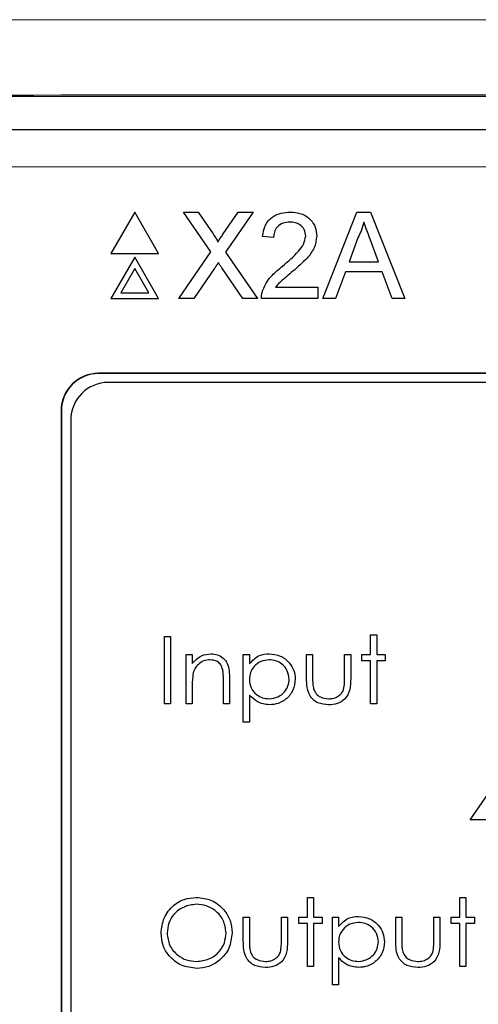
# Paper-space layout 'Blatt3' of a CAD drawing. Header units: millimetres. Extents: x 5 to 418, y 2 to 292.
# Tile 30 of 53: x 65.39 to 69.47, y 213.38 to 222.13. Entities that reach past the tile are written whole.
import ezdxf

# ---------------------------------------------------------------- set-up
doc = ezdxf.new("R2010")
doc.units = ezdxf.units.MM

psp = doc.layouts.new('Blatt3')

# ---------------------------------------------------------------- linework, layer by layer
at = {"color": 7, "linetype": 'Continuous', "lineweight": 25}
for p, q in [((58.9502, 221.4466), (90.0735, 221.4466)), ((64.0061, 221.151), (85.0176, 221.151)), ((66.4161, 220.4164), (66.2044, 220.0498)), ((66.6278, 220.0498), (66.4161, 220.4164)), ((67.0924, 220.0623), (66.8483, 220.4164)), ((66.8483, 220.4164), (66.9786, 220.4164)), ((66.9786, 220.4164), (67.1123, 220.2223)), ((67.2022, 220.2221), (67.3355, 220.4164)), ((67.4676, 220.4164), (67.2235, 220.061)), ((67.3355, 220.4164), (67.4676, 220.4164)), ((68.0854, 219.6498), (68.3898, 220.4164)), ((68.3898, 220.4164), (68.5117, 220.4164)), ((68.5117, 220.4164), (68.8161, 219.6498)), ((67.6497, 220.1904), (67.5514, 220.2002)), ((68.3984, 220.1864), (68.3199, 219.9741)), ((68.5816, 219.9741), (68.5071, 220.1756)), ((66.809, 219.6498), (67.0924, 220.0623)), ((67.2235, 220.061), (67.5069, 219.6498)), ((66.2044, 220.0498), (66.6278, 220.0498)), ((66.4161, 220.0164), (66.2044, 219.6498)), ((66.6278, 219.6498), (66.4161, 220.0164)), ((68.3199, 219.9741), (68.5816, 219.9741)), ((66.4161, 219.9164), (66.291, 219.6998)), ((66.5412, 219.6998), (66.4161, 219.9164)), ((67.1223, 219.9136), (66.9409, 219.6498)), ((67.3765, 219.6498), (67.1899, 219.9207)), ((68.2874, 219.8857), (68.2001, 219.6498)), ((68.6142, 219.8857), (68.2874, 219.8857)), ((68.7014, 219.6498), (68.6142, 219.8857)), ((67.6678, 219.7481), (68.0429, 219.7481)), ((68.0429, 219.7481), (68.0429, 219.6498)), ((66.2044, 219.6498), (66.6278, 219.6498)), ((66.291, 219.6998), (66.5412, 219.6998)), ((66.9409, 219.6498), (66.809, 219.6498)), ((67.5069, 219.6498), (67.3765, 219.6498)), ((68.0429, 219.6498), (67.5416, 219.6498)), ((68.2001, 219.6498), (68.0854, 219.6498)), ((68.8161, 219.6498), (68.7014, 219.6498)), ((82.9285, 218.9844), (66.0952, 218.9844)), ((82.9285, 218.982), (66.0952, 218.982)), ((82.8475, 218.9034), (66.1809, 218.9034)), ((65.7619, 218.651), (65.7619, 205.151)), ((65.7642, 218.651), (65.7642, 205.151)), ((65.8475, 218.57), (65.8475, 205.2367)), ((66.6805, 216.647), (66.7344, 216.647)), ((66.6805, 216.047), (66.6805, 216.647)), ((66.7344, 216.647), (66.7344, 216.047)), ((68.5113, 216.4855), (68.5113, 216.6624)), ((68.5113, 216.6624), (68.5651, 216.6624)), ((68.5651, 216.6624), (68.5651, 216.4855)), ((66.8728, 216.047), (66.8728, 216.4855)), ((66.8728, 216.4855), (66.9267, 216.4855)), ((66.9267, 216.4855), (66.9267, 216.4064)), ((67.3805, 216.4855), (67.4344, 216.4855)), ((67.3805, 215.8855), (67.3805, 216.4855)), ((67.4344, 216.4855), (67.4344, 216.4043)), ((67.942, 216.4855), (67.9959, 216.4855)), ((67.942, 216.276), (67.942, 216.4855)), ((67.9959, 216.4855), (67.9959, 216.2821)), ((68.2805, 216.2821), (68.2805, 216.4855)), ((68.2805, 216.4855), (68.3344, 216.4855)), ((68.3344, 216.4855), (68.3344, 216.272)), ((68.4344, 216.4316), (68.4344, 216.4855)), ((68.4344, 216.4855), (68.5113, 216.4855)), ((68.5651, 216.4855), (68.642, 216.4855)), ((68.642, 216.4855), (68.642, 216.4316)), ((68.5113, 216.4316), (68.4344, 216.4316)), ((68.5113, 216.047), (68.5113, 216.4316)), ((68.5651, 216.4316), (68.5651, 216.047)), ((68.642, 216.4316), (68.5651, 216.4316)), ((67.2036, 216.047), (67.2036, 216.2533)), ((67.2574, 216.2709), (67.2574, 216.047)), ((66.9267, 216.2056), (66.9267, 216.047)), ((67.4344, 216.1265), (67.4344, 215.8855)), ((66.7344, 216.047), (66.6805, 216.047)), ((66.9267, 216.047), (66.8728, 216.047)), ((67.2574, 216.047), (67.2036, 216.047)), ((68.5651, 216.047), (68.5113, 216.047)), ((67.4344, 215.8855), (67.3805, 215.8855)), ((69.3959, 215.0188), (69.7234, 215.4957)), ((69.6805, 215.0188), (69.3959, 215.0188)), ((67.9497, 214.3291), (68.0036, 214.3291)), ((67.9497, 214.1521), (67.9497, 214.3291)), ((68.0036, 214.3291), (68.0036, 214.1521)), ((69.3036, 214.3291), (69.3574, 214.3291)), ((69.3036, 214.1521), (69.3036, 214.3291)), ((69.3574, 214.3291), (69.3574, 214.1521)), ((67.3805, 213.9427), (67.3805, 214.1521)), ((67.3805, 214.1521), (67.4344, 214.1521)), ((67.4344, 214.1521), (67.4344, 213.9488)), ((67.719, 213.9488), (67.719, 214.1521)), ((67.719, 214.1521), (67.7728, 214.1521)), ((67.7728, 214.1521), (67.7728, 213.9387)), ((67.8728, 214.0983), (67.8728, 214.1521)), ((67.8728, 214.1521), (67.9497, 214.1521)), ((68.0036, 214.1521), (68.0805, 214.1521)), ((68.0805, 214.1521), (68.0805, 214.0983)), ((68.1728, 214.1521), (68.2267, 214.1521)), ((68.1728, 213.5521), (68.1728, 214.1521)), ((68.2267, 214.1521), (68.2267, 214.071)), ((68.7344, 214.1521), (68.7882, 214.1521)), ((68.7344, 213.9427), (68.7344, 214.1521)), ((68.7882, 214.1521), (68.7882, 213.9488)), ((69.0728, 213.9488), (69.0728, 214.1521)), ((69.0728, 214.1521), (69.1267, 214.1521)), ((69.1267, 214.1521), (69.1267, 213.9387)), ((69.2267, 214.0983), (69.2267, 214.1521)), ((69.2267, 214.1521), (69.3036, 214.1521)), ((69.3574, 214.1521), (69.4344, 214.1521)), ((69.4344, 214.1521), (69.4344, 214.0983)), ((67.9497, 214.0983), (67.8728, 214.0983)), ((67.9497, 213.7137), (67.9497, 214.0983)), ((68.0805, 214.0983), (68.0036, 214.0983)), ((68.0036, 214.0983), (68.0036, 213.7137)), ((69.3036, 214.0983), (69.2267, 214.0983)), ((69.3036, 213.7137), (69.3036, 214.0983)), ((69.3574, 214.0983), (69.3574, 213.7137)), ((69.4344, 214.0983), (69.3574, 214.0983)), ((68.2267, 213.7931), (68.2267, 213.5521)), ((68.0036, 213.7137), (67.9497, 213.7137)), ((69.3574, 213.7137), (69.3036, 213.7137)), ((68.2267, 213.5521), (68.1728, 213.5521))]:
    psp.add_line(p, q, dxfattribs=at)
at = {"color": 7, "linetype": 'Continuous', "lineweight": 18}
for p, q in [((85.0176, 220.8177), (64.0061, 220.8177)), ((66.0952, 218.982), (66.0952, 218.9844)), ((65.7642, 218.651), (65.7619, 218.651))]:
    psp.add_line(p, q, dxfattribs=at)
at = {"color": 7, "linetype": 'Continuous', "lineweight": 25}
for centre, radius in [((66.0952, 218.651), 0.3333), ((66.0952, 218.651), 0.331), ((66.1809, 218.57), 0.3333)]:
    psp.add_arc(centre, radius, 90, 180, dxfattribs=at)
at = {"color": 7, "linetype": 'Continuous', "lineweight": 18}
for points, knots in [([(54.842, 222.1149), (57.4239, 222.1172), (62.5892, 222.1219), (71.7314, 222.1255), (82.2697, 222.125), (90.2094, 222.1182), (94.1818, 222.1149)], [0, 0, 0, 0, 0.1970476, 0.3942021, 0.6969067, 1, 1, 1, 1]), ([(94.1425, 221.4483), (90.178, 221.4517), (82.2542, 221.4584), (71.7383, 221.4589), (62.6144, 221.4554), (57.4595, 221.4507), (54.8813, 221.4483)], [0, 0, 0, 0, 0.303092, 0.605798, 0.802846, 1, 1, 1, 1])]:
    psp.add_open_spline(points, degree=3, knots=knots, dxfattribs=at)
at = {"color": 7, "linetype": 'Continuous', "lineweight": 25}
for points, knots in [([(67.5514, 220.2002), (67.5571, 220.2342), (67.5684, 220.3021), (67.6343, 220.3773), (67.7165, 220.412), (67.7702, 220.415), (67.7971, 220.4164)], [0, 0, 0, 0, 0.280235, 0.558893, 0.779132, 1, 1, 1, 1]), ([(67.7971, 220.4164), (67.8306, 220.4141), (67.8973, 220.4095), (67.9772, 220.3564), (68.0259, 220.2835), (68.0307, 220.231), (68.033, 220.2048)], [0, 0, 0, 0, 0.280482, 0.559644, 0.779749, 1, 1, 1, 1]), ([(67.795, 220.328), (67.7738, 220.3264), (67.7315, 220.3232), (67.6806, 220.2888), (67.6533, 220.2402), (67.6509, 220.207), (67.6497, 220.1904)], [0, 0, 0, 0, 0.2804101, 0.559489, 0.7793747, 1, 1, 1, 1]), ([(67.9347, 220.2039), (67.9322, 220.2235), (67.927, 220.2627), (67.8872, 220.3037), (67.8412, 220.3252), (67.8104, 220.327), (67.795, 220.328)], [0, 0, 0, 0, 0.27908, 0.558612, 0.779043, 1, 1, 1, 1]), ([(68.4508, 220.328), (68.4435, 220.3006), (68.4304, 220.2517), (68.4082, 220.2063), (68.3984, 220.1864)], [0, 0, 0, 0, 0.559915, 1, 1, 1, 1]), ([(68.5071, 220.1756), (68.4966, 220.204), (68.4777, 220.2548), (68.459, 220.3056), (68.4508, 220.328)], [0, 0, 0, 0, 0.560002, 1, 1, 1, 1]), ([(67.1123, 220.2223), (67.1209, 220.2093), (67.1329, 220.1911), (67.1477, 220.1671), (67.1506, 220.1552), (67.1521, 220.1492)], [0, 0, 0, 0, 0.561277, 0.781763, 1, 1, 1, 1]), ([(67.1521, 220.1492), (67.1614, 220.1628), (67.1781, 220.1871), (67.1948, 220.2115), (67.2022, 220.2221)], [0, 0, 0, 0, 0.56, 1, 1, 1, 1]), ([(67.7286, 219.9365), (67.7776, 219.9784), (67.8459, 220.0368), (67.9212, 220.1279), (67.9302, 220.1786), (67.9347, 220.2039)], [0, 0, 0, 0, 0.5613127, 0.7813859, 1, 1, 1, 1]), ([(68.033, 220.2048), (68.0278, 220.1682), (68.0174, 220.0948), (67.9351, 219.9887), (67.8639, 219.9276), (67.8203, 219.8903)], [0, 0, 0, 0, 0.278741, 0.558834, 1, 1, 1, 1]), ([(67.1584, 219.9663), (67.1516, 219.9565), (67.1395, 219.939), (67.1276, 219.9214), (67.1223, 219.9136)], [0, 0, 0, 0, 0.560002, 1, 1, 1, 1]), ([(67.1899, 219.9207), (67.184, 219.9292), (67.1734, 219.9443), (67.163, 219.9596), (67.1584, 219.9663)], [0, 0, 0, 0, 0.56, 1, 1, 1, 1]), ([(67.5519, 219.7179), (67.5649, 219.7477), (67.5863, 219.7967), (67.6346, 219.8536), (67.6798, 219.897), (67.7124, 219.9233), (67.7286, 219.9365)], [0, 0, 0, 0, 0.339411, 0.559525, 0.779752, 1, 1, 1, 1]), ([(67.8203, 219.8903), (67.802, 219.8752), (67.7719, 219.8503), (67.7304, 219.8153), (67.6958, 219.7847), (67.6771, 219.7603), (67.6678, 219.7481)], [0, 0, 0, 0, 0.340038, 0.560063, 0.78009, 1, 1, 1, 1]), ([(67.5416, 219.6498), (67.5419, 219.6628), (67.5424, 219.686), (67.549, 219.7082), (67.5519, 219.7179)], [0, 0, 0, 0, 0.5599563, 1, 1, 1, 1]), ([(66.9267, 216.4064), (66.9522, 216.434), (66.998, 216.4833), (67.0643, 216.4901), (67.0935, 216.4932)], [0, 0, 0, 0, 0.559141, 1, 1, 1, 1]), ([(67.0935, 216.4932), (67.1131, 216.4915), (67.1525, 216.488), (67.2041, 216.4564), (67.2564, 216.3864), (67.257, 216.3185), (67.2574, 216.2709)], [0, 0, 0, 0, 0.187021, 0.37389, 0.56061, 1, 1, 1, 1]), ([(67.4344, 216.4043), (67.4616, 216.4331), (67.5105, 216.4846), (67.5806, 216.4906), (67.6115, 216.4932)], [0, 0, 0, 0, 0.558418, 1, 1, 1, 1]), ([(67.6115, 216.4932), (67.6452, 216.4893), (67.7124, 216.4816), (67.7874, 216.4206), (67.8348, 216.3467), (67.8396, 216.2939), (67.842, 216.2674)], [0, 0, 0, 0, 0.279627, 0.559432, 0.779703, 1, 1, 1, 1]), ([(67.0841, 216.4393), (67.0651, 216.4373), (67.0271, 216.4334), (66.9825, 216.4026), (66.95, 216.3655), (66.94, 216.3373), (66.935, 216.3232)], [0, 0, 0, 0, 0.279553, 0.559373, 0.779703, 1, 1, 1, 1]), ([(67.1972, 216.353), (67.1929, 216.367), (67.1843, 216.3948), (67.1453, 216.4332), (67.1073, 216.437), (67.0841, 216.4393)], [0, 0, 0, 0, 0.281192, 0.561331, 1, 1, 1, 1]), ([(67.611, 216.4393), (67.5851, 216.4366), (67.5331, 216.431), (67.4747, 216.3844), (67.4394, 216.3265), (67.436, 216.2857), (67.4344, 216.2653)], [0, 0, 0, 0, 0.279747, 0.559315, 0.779515, 1, 1, 1, 1]), ([(67.7882, 216.2668), (67.7846, 216.2925), (67.7775, 216.3437), (67.7301, 216.4009), (67.6716, 216.4338), (67.6312, 216.4375), (67.611, 216.4393)], [0, 0, 0, 0, 0.279387, 0.559092, 0.779508, 1, 1, 1, 1]), ([(66.935, 216.3232), (66.932, 216.3014), (66.9266, 216.2623), (66.9266, 216.2229), (66.9267, 216.2056)], [0, 0, 0, 0, 0.559658, 1, 1, 1, 1]), ([(67.2036, 216.2533), (67.2037, 216.272), (67.2039, 216.3054), (67.1993, 216.3385), (67.1972, 216.353)], [0, 0, 0, 0, 0.560255, 1, 1, 1, 1]), ([(67.4344, 216.2653), (67.4372, 216.2394), (67.4429, 216.1876), (67.492, 216.1308), (67.5511, 216.099), (67.5916, 216.0951), (67.6119, 216.0932)], [0, 0, 0, 0, 0.279654, 0.558875, 0.779455, 1, 1, 1, 1]), ([(67.6119, 216.0932), (67.6375, 216.0964), (67.6888, 216.1028), (67.7465, 216.1493), (67.7814, 216.2065), (67.7859, 216.2467), (67.7882, 216.2668)], [0, 0, 0, 0, 0.279628, 0.559247, 0.779775, 1, 1, 1, 1]), ([(67.842, 216.2674), (67.8381, 216.2337), (67.8303, 216.1662), (67.7676, 216.092), (67.6927, 216.0462), (67.6397, 216.0416), (67.6132, 216.0393)], [0, 0, 0, 0, 0.27954, 0.559273, 0.779559, 1, 1, 1, 1]), ([(68.1386, 216.0393), (68.1052, 216.042), (68.0387, 216.0472), (67.9454, 216.1349), (67.9433, 216.2224), (67.942, 216.276)], [0, 0, 0, 0, 0.28097, 0.559785, 1, 1, 1, 1]), ([(67.9959, 216.2821), (67.9958, 216.2628), (67.9957, 216.2284), (68.0018, 216.1945), (68.0044, 216.1796)], [0, 0, 0, 0, 0.560377, 1, 1, 1, 1]), ([(68.3344, 216.272), (68.3339, 216.2393), (68.3329, 216.1741), (68.2907, 216.0886), (68.2156, 216.0442), (68.1643, 216.0409), (68.1386, 216.0393)], [0, 0, 0, 0, 0.2815008, 0.5596459, 0.7792985, 1, 1, 1, 1]), ([(68.2716, 216.1753), (68.2749, 216.1951), (68.2808, 216.2305), (68.2806, 216.2663), (68.2805, 216.2821)], [0, 0, 0, 0, 0.559371, 1, 1, 1, 1]), ([(67.6132, 216.0393), (67.5742, 216.0445), (67.5043, 216.0539), (67.4558, 216.1042), (67.4344, 216.1265)], [0, 0, 0, 0, 0.558466, 1, 1, 1, 1]), ([(68.0044, 216.1796), (68.011, 216.1649), (68.0243, 216.1355), (68.0726, 216.1004), (68.1138, 216.0959), (68.139, 216.0932)], [0, 0, 0, 0, 0.280117, 0.560544, 1, 1, 1, 1]), ([(68.139, 216.0932), (68.1546, 216.0941), (68.1858, 216.0959), (68.2258, 216.1147), (68.2561, 216.1418), (68.2664, 216.1641), (68.2716, 216.1753)], [0, 0, 0, 0, 0.28027, 0.560007, 0.780074, 1, 1, 1, 1]), ([(66.6497, 214.011), (66.6553, 214.0573), (66.6664, 214.1499), (66.7485, 214.2554), (66.8521, 214.3182), (66.9249, 214.3254), (66.9613, 214.3291)], [0, 0, 0, 0, 0.279731, 0.559327, 0.77968, 1, 1, 1, 1]), ([(66.9613, 214.3291), (67.0083, 214.3241), (67.1023, 214.3143), (67.2074, 214.2291), (67.2712, 214.1246), (67.2774, 214.0508), (67.2805, 214.0139)], [0, 0, 0, 0, 0.279767, 0.559358, 0.779571, 1, 1, 1, 1]), ([(66.9639, 214.2675), (66.926, 214.2626), (66.8503, 214.2528), (66.7636, 214.186), (66.7117, 214.1009), (66.7063, 214.0412), (66.7036, 214.0113)], [0, 0, 0, 0, 0.279627, 0.55935, 0.77963, 1, 1, 1, 1]), ([(67.2267, 214.014), (67.2221, 214.0521), (67.2128, 214.1283), (67.1398, 214.2109), (67.0534, 214.2587), (66.9937, 214.2646), (66.9639, 214.2675)], [0, 0, 0, 0, 0.279468, 0.55887, 0.779516, 1, 1, 1, 1]), ([(68.2267, 214.071), (68.254, 214.0998), (68.3028, 214.1513), (68.3729, 214.1572), (68.4038, 214.1598)], [0, 0, 0, 0, 0.558418, 1, 1, 1, 1]), ([(68.4038, 214.1598), (68.4375, 214.156), (68.5047, 214.1483), (68.5797, 214.0873), (68.6271, 214.0134), (68.6319, 213.9606), (68.6344, 213.9341)], [0, 0, 0, 0, 0.279627, 0.559432, 0.779703, 1, 1, 1, 1]), ([(68.4033, 214.106), (68.3774, 214.1032), (68.3254, 214.0977), (68.267, 214.0511), (68.2317, 213.9932), (68.2284, 213.9524), (68.2267, 213.932)], [0, 0, 0, 0, 0.279747, 0.559315, 0.779515, 1, 1, 1, 1]), ([(68.5805, 213.9335), (68.5769, 213.9591), (68.5698, 214.0104), (68.5224, 214.0675), (68.4639, 214.1005), (68.4235, 214.1042), (68.4033, 214.106)], [0, 0, 0, 0, 0.279387, 0.559092, 0.779508, 1, 1, 1, 1]), ([(66.9661, 213.6983), (66.9196, 213.7034), (66.8266, 213.7137), (66.7232, 213.7985), (66.6594, 213.9016), (66.653, 213.9745), (66.6497, 214.011)], [0, 0, 0, 0, 0.279663, 0.559354, 0.779636, 1, 1, 1, 1]), ([(66.7036, 214.0113), (66.7082, 213.9735), (66.7174, 213.8978), (66.7899, 213.8163), (66.8749, 213.7671), (66.9342, 213.7623), (66.9639, 213.7598)], [0, 0, 0, 0, 0.279416, 0.559077, 0.779478, 1, 1, 1, 1]), ([(66.9639, 213.7598), (67.002, 213.7642), (67.0782, 213.7729), (67.1665, 213.8386), (67.2184, 213.9241), (67.2239, 213.9841), (67.2267, 214.014)], [0, 0, 0, 0, 0.27983, 0.559389, 0.779654, 1, 1, 1, 1]), ([(67.2805, 214.0139), (67.2752, 213.9674), (67.2647, 213.8742), (67.1792, 213.771), (67.0758, 213.7076), (67.0027, 213.7014), (66.9661, 213.6983)], [0, 0, 0, 0, 0.2796304, 0.5593429, 0.7795972, 1, 1, 1, 1]), ([(67.577, 213.706), (67.5436, 213.7086), (67.4771, 213.7139), (67.3839, 213.8016), (67.3818, 213.8891), (67.3805, 213.9427)], [0, 0, 0, 0, 0.28097, 0.559785, 1, 1, 1, 1]), ([(67.4344, 213.9488), (67.4343, 213.9295), (67.4342, 213.895), (67.4402, 213.8612), (67.4429, 213.8463)], [0, 0, 0, 0, 0.560377, 1, 1, 1, 1]), ([(67.7728, 213.9387), (67.7723, 213.9059), (67.7714, 213.8408), (67.7292, 213.7553), (67.6541, 213.7108), (67.6028, 213.7076), (67.577, 213.706)], [0, 0, 0, 0, 0.281501, 0.559646, 0.779298, 1, 1, 1, 1]), ([(67.7101, 213.8419), (67.7134, 213.8617), (67.7192, 213.8971), (67.719, 213.933), (67.719, 213.9488)], [0, 0, 0, 0, 0.559371, 1, 1, 1, 1]), ([(68.9309, 213.706), (68.8975, 213.7086), (68.831, 213.7139), (68.7377, 213.8016), (68.7356, 213.8891), (68.7344, 213.9427)], [0, 0, 0, 0, 0.28097, 0.559785, 1, 1, 1, 1]), ([(68.7882, 213.9488), (68.7881, 213.9295), (68.788, 213.895), (68.7941, 213.8612), (68.7967, 213.8463)], [0, 0, 0, 0, 0.560377, 1, 1, 1, 1]), ([(69.1267, 213.9387), (69.1262, 213.9059), (69.1252, 213.8408), (69.083, 213.7553), (69.0079, 213.7108), (68.9566, 213.7076), (68.9309, 213.706)], [0, 0, 0, 0, 0.281501, 0.559646, 0.779298, 1, 1, 1, 1]), ([(69.0639, 213.8419), (69.0672, 213.8617), (69.0731, 213.8971), (69.0729, 213.933), (69.0728, 213.9488)], [0, 0, 0, 0, 0.559371, 1, 1, 1, 1]), ([(68.2267, 213.932), (68.2295, 213.906), (68.2352, 213.8542), (68.2843, 213.7975), (68.3434, 213.7656), (68.3839, 213.7618), (68.4042, 213.7598)], [0, 0, 0, 0, 0.2796541, 0.5588748, 0.7794546, 1, 1, 1, 1]), ([(68.4042, 213.7598), (68.4298, 213.7631), (68.4811, 213.7695), (68.5388, 213.8159), (68.5737, 213.8731), (68.5782, 213.9134), (68.5805, 213.9335)], [0, 0, 0, 0, 0.279628, 0.559247, 0.779775, 1, 1, 1, 1]), ([(68.6344, 213.9341), (68.6304, 213.9004), (68.6226, 213.8329), (68.5599, 213.7587), (68.485, 213.7129), (68.432, 213.7083), (68.4055, 213.706)], [0, 0, 0, 0, 0.27954, 0.559273, 0.779559, 1, 1, 1, 1]), ([(67.4429, 213.8463), (67.4495, 213.8316), (67.4628, 213.8021), (67.511, 213.7671), (67.5523, 213.7626), (67.5775, 213.7598)], [0, 0, 0, 0, 0.280117, 0.560544, 1, 1, 1, 1]), ([(67.5775, 213.7598), (67.5931, 213.7607), (67.6243, 213.7626), (67.6642, 213.7814), (67.6945, 213.8085), (67.7049, 213.8308), (67.7101, 213.8419)], [0, 0, 0, 0, 0.28027, 0.560007, 0.780074, 1, 1, 1, 1]), ([(68.4055, 213.706), (68.3665, 213.7112), (68.2966, 213.7205), (68.2481, 213.7709), (68.2267, 213.7931)], [0, 0, 0, 0, 0.558466, 1, 1, 1, 1]), ([(68.7967, 213.8463), (68.8034, 213.8316), (68.8166, 213.8021), (68.8649, 213.7671), (68.9061, 213.7626), (68.9313, 213.7598)], [0, 0, 0, 0, 0.280117, 0.560544, 1, 1, 1, 1]), ([(68.9313, 213.7598), (68.9469, 213.7607), (68.9781, 213.7626), (69.0181, 213.7814), (69.0484, 213.8085), (69.0587, 213.8308), (69.0639, 213.8419)], [0, 0, 0, 0, 0.28027, 0.560007, 0.780074, 1, 1, 1, 1])]:
    psp.add_open_spline(points, degree=3, knots=knots, dxfattribs=at)

doc.saveas('drawing.dxf')
